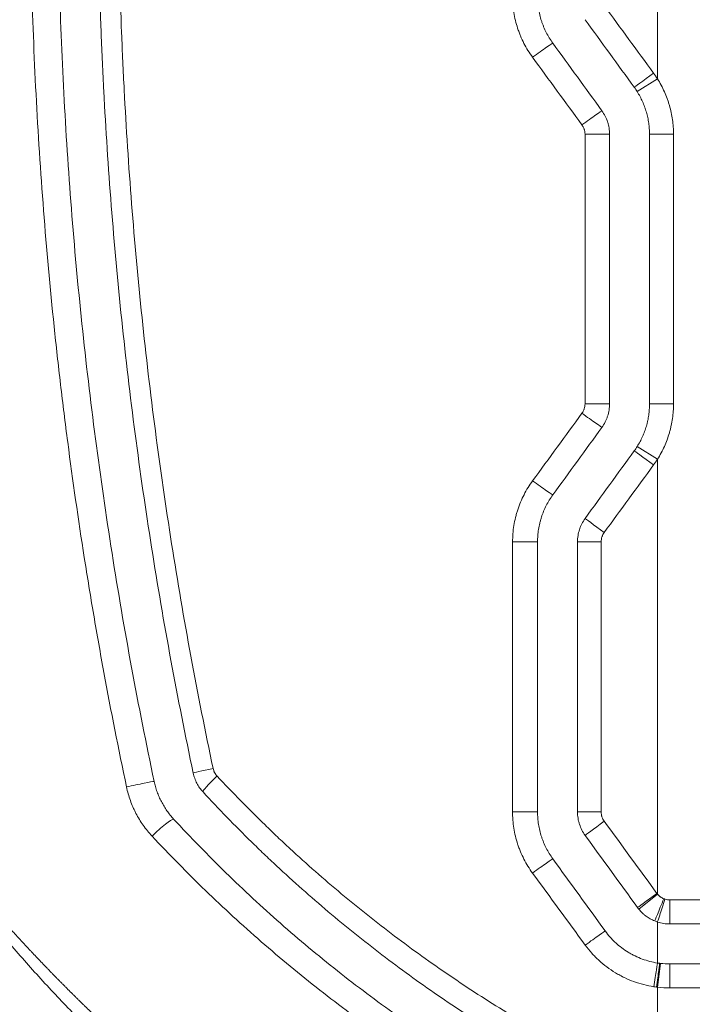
# Model space of a CAD drawing. Header units: millimetres. Extents: x 0 to 594, y 0 to 420.
# Tile 206 of 256: x 316.37 to 320.58, y 292.38 to 298.53. Entities that reach past the tile are written whole.
import ezdxf

# ---------------------------------------------------------------- set-up
doc = ezdxf.new("R2010")
doc.units = ezdxf.units.MM
doc.layers.add('1', color=7, linetype='Continuous', true_color=0xffffff)

msp = doc.modelspace()

# ---------------------------------------------------------------- linework, layer by layer
at = {"layer": '1', "color": 155, "linetype": 'Continuous', "lineweight": 13}
for p, q in [((320.2338, 298.084), (320.3607, 298.1639)), ((320.4609, 297.8175), (320.3107, 297.8175)), ((320.4609, 297.8175), (320.4609, 296.1324)), ((320.4609, 296.1324), (320.3107, 296.1324)), ((320.2338, 295.8659), (320.3607, 295.786)), ((320.3607, 295.786), (320.3607, 295.4494)), ((320.2447, 292.9728), (320.3607, 293.0679)), ((320.4382, 293.0312), (321.2846, 293.0312)), ((320.3786, 292.6348), (320.3607, 292.4858)), ((321.2846, 292.4812), (320.4382, 292.4812))]:
    msp.add_line(p, q, dxfattribs=at)
at = {"layer": '1', "color": 155, "linetype": 'Continuous', "lineweight": 18}
for p, q in [((320.3107, 296.1324), (320.3107, 297.8175)), ((320.4381, 292.8812), (321.2834, 292.8812)), ((321.2834, 292.6312), (320.4381, 292.6312))]:
    msp.add_line(p, q, dxfattribs=at)
at = {"layer": '1', "color": 155, "linetype": 'Continuous', "lineweight": 13}
for centre, major_axis, ratio, start_param, end_param in [((319.585, 298.2985), (-0.1214, -0.0882), 0.022553, 3.168956, 4.741811), ((320.3366, 298.1995), (0.1214, 0.0882), 0.000746, 1.571821, 3.141593), ((319.8917, 297.8763), (-0.1214, -0.0882), 0.013564, 3.157482, 4.730462), ((319.9108, 297.8175), (-0.15, 0), 0.000318, 3.159768, 4.734035), ((319.9108, 296.1324), (-0.15, 0), 0.000104, 3.158609, 4.732766), ((319.8917, 296.0736), (-0.1214, 0.0882), 0.012385, 1.553575, 3.126591), ((320.3366, 295.7503), (0.1214, -0.0882), 0.000646, 3.141593, 4.711499), ((319.585, 295.6514), (-0.1214, 0.0882), 0.020491, 1.542517, 3.115524), ((320.0298, 295.3281), (0.1214, -0.0882), 0.008746, 3.141593, 4.700326), ((319.4608, 295.2693), (-0.15, 0), 0.000144, 1.53005, 3.104291), ((320.0107, 295.2693), (0.15, 0), 0.000012, 1.586554, 3.141593), ((317.6047, 293.8554), (-0.1467, -0.0311), 0.017393, 4.863632, 6.283185), ((317.0693, 293.7415), (0.1467, 0.0311), 0.015755, 0.188177, 1.765165), ((317.6291, 293.8083), (-0.1102, -0.1018), 0.091908, 4.832544, 6.283185), ((319.4609, 293.5818), (-0.15, 0), 0.000925, 1.527473, 3.102064), ((320.0107, 293.5818), (0.15, 0), 0.000106, 3.141593, 4.696087), ((317.2279, 293.4344), (0.1102, 0.1017), 0.109604, 0.149091, 1.724916), ((320.0298, 293.523), (0.1214, 0.0882), 0.008993, 1.583341, 3.141593), ((319.585, 293.1997), (-0.1214, -0.0882), 0.021615, 3.170035, 4.743509), ((320.3572, 293.0724), (0.1214, 0.0882), 0.000097, 1.570929, 3.141593), ((320.4002, 293.0387), (-0.0569, -0.1388), 0.000334, 0, 1.570933), ((320.4072, 293.0361), (-0.0464, -0.1426), 0.000404, 0.000066, 1.570928), ((320.4381, 293.0312), (0, 0.15), 0.000707, 3.141593, 4.712389), ((319.9123, 292.7491), (-0.1214, -0.0882), 0.012677, 3.15699, 4.73035), ((320.3375, 292.489), (0.0232, 0.1482), 0.001105, 0.000087, 1.57097), ((320.3549, 292.4866), (0.0192, 0.1488), 0.000278, 0, 1.570832), ((320.4381, 292.4812), (0, -0.15), 0.000707, 1.570796, 3.141593)]:
    msp.add_ellipse(centre, major_axis=major_axis, ratio=ratio, start_param=start_param, end_param=end_param, dxfattribs=at)
for points, knots in [([(317.0405, 293.7378), (316.9903, 293.9755), (316.9432, 294.2138), (316.8773, 294.5721), (316.8455, 294.7515), (316.8154, 294.9312), (316.7958, 295.0511), (316.7862, 295.1111), (316.739, 295.4111), (316.7044, 295.6515), (316.6572, 296.0129), (316.6348, 296.1937), (316.6141, 296.3748), (316.6007, 296.4955), (316.5942, 296.5559), (316.5628, 296.858), (316.5407, 297.0998), (316.503, 297.5838), (316.4873, 297.826), (316.4622, 298.3107), (316.4528, 298.5532), (316.4403, 299.0385), (316.4372, 299.2813), (316.4373, 299.5243)], [0, 0, 0, 0, 0.125, 0.125, 0.1875, 0.21875, 0.21875, 0.25, 0.25, 0.375, 0.375, 0.4375, 0.46875, 0.46875, 0.5, 0.5, 0.625, 0.625, 0.75, 0.75, 0.875, 0.875, 1, 1, 1, 1]), ([(316.9888, 299.5243), (316.9887, 299.2858), (316.9918, 299.0474), (317.0011, 298.6899), (317.005, 298.5708), (317.012, 298.3921), (317.0145, 298.3325), (317.02, 298.2134), (317.0229, 298.1539), (317.0384, 297.8565), (317.0539, 297.6189), (317.0911, 297.1445), (317.1127, 296.9077), (317.1622, 296.4349), (317.19, 296.1989), (317.2518, 295.7277), (317.2858, 295.4924), (317.3598, 295.0227), (317.3999, 294.7883), (317.4863, 294.3202), (317.5326, 294.0865), (317.5821, 293.8532)], [0, 0, 0, 0, 0.125, 0.125, 0.1875, 0.1875, 0.21875, 0.21875, 0.25, 0.25, 0.375, 0.375, 0.5, 0.5, 0.625, 0.625, 0.75, 0.75, 0.875, 0.875, 1, 1, 1, 1]), ([(320.3607, 299.5243), (320.3607, 299.1285), (320.3607, 298.675), (320.3607, 298.2215), (320.3607, 298.1639)], [0, 0, 0, 0, 0.872891, 1, 1, 1, 1]), ([(319.5794, 298.2986), (319.5693, 298.3125), (319.5597, 298.3266), (319.5419, 298.3556), (319.5252, 298.3853), (319.5108, 298.4161), (319.501, 298.4398), (319.4978, 298.4477), (319.4934, 298.4598), (319.4919, 298.4638), (319.4891, 298.4719), (319.4877, 298.476), (319.4811, 298.4963), (319.4764, 298.5127), (319.4685, 298.5457), (319.4618, 298.5789), (319.4578, 298.6126), (319.4557, 298.638), (319.455, 298.6508), (319.4546, 298.6636), (319.4544, 298.6722), (319.4544, 298.6765), (319.4544, 298.6808)], [0, 0, 0, 0, 0.125, 0.125, 0.25, 0.375, 0.375, 0.4375, 0.4375, 0.46875, 0.46875, 0.5, 0.5, 0.625, 0.625, 0.75, 0.875, 0.875, 0.9375, 0.96875, 0.96875, 1, 1, 1, 1]), ([(320.3607, 298.1639), (320.3689, 298.1509), (320.3843, 298.1245), (320.4045, 298.0835), (320.416, 298.0552), (320.4226, 298.0372), (320.4239, 298.0336), (320.4264, 298.0263), (320.43, 298.0155), (320.4334, 298.0045), (320.4397, 297.9826), (320.4471, 297.9532), (320.455, 297.9085), (320.4582, 297.8784), (320.4603, 297.8481), (320.4609, 297.8328), (320.4609, 297.8175)], [0, 0, 0, 0, 0.125, 0.25, 0.375, 0.375, 0.40625, 0.40625, 0.4375, 0.5, 0.5, 0.625, 0.75, 0.875, 0.875, 1, 1, 1, 1]), ([(319.9075, 297.8175), (319.9075, 297.8228), (319.9071, 297.828), (319.9059, 297.8358), (319.9051, 297.8396), (319.9041, 297.8435), (319.9034, 297.846), (319.903, 297.8473), (319.9009, 297.8535), (319.8989, 297.8583), (319.8953, 297.8653), (319.8941, 297.8675), (319.8913, 297.872), (319.8898, 297.8742), (319.8883, 297.8763)], [0, 0, 0, 0, 0.25, 0.25, 0.375, 0.4375, 0.4375, 0.5, 0.5, 0.75, 0.75, 0.875, 0.875, 1, 1, 1, 1]), ([(319.8885, 296.0737), (319.8916, 296.0779), (319.8944, 296.0824), (319.8979, 296.0893), (319.8996, 296.0929), (319.901, 296.0966), (319.9019, 296.099), (319.9024, 296.1003), (319.9044, 296.1066), (319.9056, 296.1116), (319.9073, 296.1219), (319.9077, 296.1271), (319.9077, 296.1324)], [0, 0, 0, 0, 0.25, 0.25, 0.375, 0.4375, 0.4375, 0.5, 0.5, 0.75, 0.75, 1, 1, 1, 1]), ([(320.4609, 296.1324), (320.4609, 296.1171), (320.4598, 296.0865), (320.455, 296.041), (320.4496, 296.011), (320.4456, 295.9923), (320.4447, 295.9885), (320.443, 295.981), (320.4403, 295.9699), (320.4373, 295.9589), (320.4309, 295.9369), (320.4215, 295.9081), (320.4043, 295.8661), (320.391, 295.8389), (320.3766, 295.8122), (320.3689, 295.799), (320.3607, 295.786)], [0, 0, 0, 0, 0.125, 0.25, 0.375, 0.375, 0.40625, 0.40625, 0.4375, 0.5, 0.5, 0.625, 0.75, 0.875, 0.875, 1, 1, 1, 1]), ([(319.4547, 295.2693), (319.4547, 295.2865), (319.4554, 295.3036), (319.4581, 295.3375), (319.4622, 295.3713), (319.4689, 295.4047), (319.4749, 295.4295), (319.477, 295.4378), (319.4806, 295.4502), (319.4818, 295.4543), (319.4843, 295.4625), (319.4856, 295.4666), (319.4923, 295.4869), (319.4982, 295.5029), (319.5113, 295.5342), (319.5256, 295.5649), (319.5422, 295.5945), (319.5601, 295.6234), (319.5696, 295.6376), (319.5797, 295.6514)], [0, 0, 0, 0, 0.125, 0.125, 0.25, 0.375, 0.375, 0.4375, 0.4375, 0.46875, 0.46875, 0.5, 0.5, 0.625, 0.625, 0.75, 0.875, 0.875, 1, 1, 1, 1]), ([(320.0276, 295.3281), (320.0245, 295.3239), (320.0217, 295.3194), (320.0182, 295.3124), (320.0165, 295.3089), (320.0151, 295.3052), (320.0141, 295.3027), (320.0137, 295.3015), (320.0117, 295.2952), (320.0104, 295.2901), (320.0088, 295.2798), (320.0084, 295.2746), (320.0084, 295.2693)], [0, 0, 0, 0, 0.25, 0.25, 0.375, 0.4375, 0.4375, 0.5, 0.5, 0.75, 0.75, 1, 1, 1, 1]), ([(317.5821, 293.8532), (317.583, 293.8488), (317.5842, 293.8445), (317.5865, 293.8381), (317.5873, 293.836), (317.5892, 293.8319), (317.5901, 293.8299), (317.5932, 293.8239), (317.5979, 293.8163), (317.6035, 293.8094), (317.6066, 293.8061)], [0, 0, 0, 0, 0.25, 0.25, 0.375, 0.375, 0.5, 0.5, 0.75, 1, 1, 1, 1]), ([(317.6066, 293.8061), (317.7041, 293.7015), (317.8042, 293.5995), (317.9325, 293.475), (317.9583, 293.4502), (317.9972, 293.4134), (318.0103, 293.4011), (318.0364, 293.3767), (318.0495, 293.3645), (318.1151, 293.3039), (318.1681, 293.2562), (318.3286, 293.1153), (318.4376, 293.0242), (318.6596, 292.8479), (318.7725, 292.7626), (319.0023, 292.5977), (319.1192, 292.5181), (319.3568, 292.3646), (319.4776, 292.2906), (319.7231, 292.1485), (319.8478, 292.0802), (320.0379, 291.9822), (320.1337, 291.9343), (320.2468, 291.8803), (320.3036, 291.8537), (320.3322, 291.8406), (320.3464, 291.8341), (320.3536, 291.8308), (320.3572, 291.8292), (320.359, 291.8284), (320.3598, 291.8279), (320.3602, 291.8278), (320.3605, 291.8277), (320.3606, 291.8276), (320.3607, 291.8275)], [0, 0, 0, 0, 0.125, 0.125, 0.15625, 0.15625, 0.171875, 0.171875, 0.1875, 0.1875, 0.25, 0.25, 0.375, 0.375, 0.5, 0.5, 0.625, 0.625, 0.75, 0.75, 0.875, 0.875, 0.9375, 0.96875, 0.984375, 0.992187, 0.996094, 0.998047, 0.999023, 0.999512, 0.999756, 0.999878, 0.999878, 1, 1, 1, 1]), ([(317.2, 293.4307), (317.19, 293.4414), (317.1709, 293.4634), (317.1446, 293.4981), (317.1207, 293.5344), (317.1064, 293.5597), (317.0963, 293.5791), (317.0914, 293.589), (317.0867, 293.5989), (317.0837, 293.6056), (317.0822, 293.609), (317.0748, 293.6258), (317.064, 293.653), (317.0506, 293.6948), (317.0435, 293.7233), (317.0405, 293.7378)], [0, 0, 0, 0, 0.125, 0.25, 0.375, 0.5, 0.5, 0.5625, 0.59375, 0.59375, 0.625, 0.625, 0.75, 0.875, 1, 1, 1, 1]), ([(319.5793, 293.1996), (319.5692, 293.2135), (319.5596, 293.2276), (319.5417, 293.2566), (319.525, 293.2862), (319.5107, 293.3171), (319.5009, 293.3407), (319.4977, 293.3487), (319.4932, 293.3607), (319.4918, 293.3648), (319.489, 293.3729), (319.4876, 293.3769), (319.481, 293.3973), (319.4763, 293.4136), (319.4684, 293.4466), (319.4617, 293.4798), (319.4577, 293.5135), (319.4557, 293.5389), (319.4549, 293.5517), (319.4546, 293.5645), (319.4544, 293.5731), (319.4544, 293.5774), (319.4544, 293.5817)], [0, 0, 0, 0, 0.125, 0.125, 0.25, 0.375, 0.375, 0.4375, 0.4375, 0.46875, 0.46875, 0.5, 0.5, 0.625, 0.625, 0.75, 0.875, 0.875, 0.9375, 0.96875, 0.96875, 1, 1, 1, 1]), ([(320.0083, 293.5818), (320.0083, 293.5765), (320.0087, 293.5713), (320.01, 293.5635), (320.0107, 293.5597), (320.0117, 293.5559), (320.0124, 293.5533), (320.0128, 293.5521), (320.0149, 293.5458), (320.0189, 293.5362), (320.0244, 293.5273), (320.0275, 293.523)], [0, 0, 0, 0, 0.25, 0.25, 0.375, 0.4375, 0.4375, 0.5, 0.5, 0.75, 1, 1, 1, 1]), ([(320.3005, 291.2519), (320.227, 291.2836), (320.1539, 291.3162), (320.0449, 291.3665), (320.0086, 291.3835), (319.9364, 291.418), (319.9004, 291.4355), (319.7212, 291.5238), (319.5798, 291.5981), (319.3012, 291.7538), (319.1639, 291.8352), (319.0117, 291.9308), (318.9949, 291.9415), (318.9612, 291.963), (318.9444, 291.9738), (318.8941, 292.0063), (318.8608, 292.0282), (318.7612, 292.0944), (318.6956, 292.1393), (318.5006, 292.2764), (318.3734, 292.3709), (318.1242, 292.566), (318.0024, 292.6667), (317.7639, 292.8742), (317.6474, 292.9811), (317.4197, 293.2012), (317.3085, 293.3143), (317.2, 293.4307)], [0, 0, 0, 0, 0.0625, 0.0625, 0.09375, 0.09375, 0.125, 0.125, 0.25, 0.25, 0.375, 0.375, 0.390625, 0.390625, 0.40625, 0.40625, 0.4375, 0.4375, 0.5, 0.5, 0.625, 0.625, 0.75, 0.75, 0.875, 0.875, 1, 1, 1, 1]), ([(320.4003, 293.0387), (320.3964, 293.0402), (320.389, 293.0438), (320.3821, 293.0483), (320.3779, 293.0514), (320.3771, 293.052), (320.3755, 293.0533), (320.3747, 293.0539), (320.3723, 293.0559), (320.3707, 293.0573), (320.3662, 293.0616), (320.3634, 293.0646), (320.3607, 293.0679)], [0, 0, 0, 0, 0.25, 0.5, 0.5, 0.5625, 0.5625, 0.625, 0.625, 0.75, 0.75, 1, 1, 1, 1]), ([(316.2944, 292.8724), (316.2992, 292.8672), (316.3087, 292.8566), (316.3229, 292.8408), (316.3372, 292.8251), (316.3516, 292.8094), (316.3659, 292.7937), (316.3803, 292.7781), (316.3946, 292.7626), (316.4091, 292.747), (316.4235, 292.7315), (316.4379, 292.7161), (316.4524, 292.7007), (316.4669, 292.6853), (316.4814, 292.67), (316.496, 292.6547), (316.5105, 292.6394), (316.5251, 292.6242), (316.5397, 292.609), (316.5544, 292.5939), (316.569, 292.5788), (316.5837, 292.5637), (316.5984, 292.5487), (316.6131, 292.5337), (316.6279, 292.5188), (316.6427, 292.5039), (316.6575, 292.489), (316.6723, 292.4742), (316.6871, 292.4594), (316.702, 292.4446), (316.7169, 292.4299), (316.7318, 292.4152), (316.7467, 292.4006), (316.7617, 292.386), (316.7767, 292.3714), (316.7917, 292.3569), (316.8067, 292.3424), (316.8218, 292.328), (316.8369, 292.3135), (316.852, 292.2992), (316.8671, 292.2848), (316.8823, 292.2705), (316.8974, 292.2563), (316.9126, 292.242), (316.9279, 292.2278), (316.9431, 292.2137), (316.9584, 292.1995), (316.9737, 292.1854), (316.989, 292.1714), (317.0044, 292.1574), (317.0198, 292.1434), (317.0352, 292.1294), (317.0506, 292.1155), (317.0661, 292.1016), (317.0816, 292.0878), (317.0971, 292.074), (317.1126, 292.0602), (317.1282, 292.0465), (317.1438, 292.0328), (317.1594, 292.0191), (317.175, 292.0054), (317.1907, 291.9918), (317.2064, 291.9783), (317.2221, 291.9647), (317.2379, 291.9512), (317.2536, 291.9377), (317.2695, 291.9243), (317.2853, 291.9109), (317.3012, 291.8975), (317.317, 291.8842), (317.333, 291.8709), (317.3489, 291.8576), (317.3649, 291.8443), (317.3809, 291.8311), (317.3969, 291.8179), (317.413, 291.8048), (317.4291, 291.7917), (317.4452, 291.7786), (317.4613, 291.7655), (317.4775, 291.7525), (317.4937, 291.7395), (317.5099, 291.7265), (317.5262, 291.7136), (317.5425, 291.7007), (317.5588, 291.6878), (317.5752, 291.6749), (317.5915, 291.6621), (317.608, 291.6493), (317.6244, 291.6366), (317.6409, 291.6238), (317.6574, 291.6111), (317.6739, 291.5985), (317.6905, 291.5858), (317.7071, 291.5732), (317.7237, 291.5606), (317.7404, 291.548), (317.7571, 291.5355), (317.7738, 291.523), (317.7906, 291.5105), (317.8074, 291.4981), (317.8242, 291.4856), (317.841, 291.4733), (317.8579, 291.4609), (317.8749, 291.4485), (317.8918, 291.4362), (317.9088, 291.4239), (317.9258, 291.4117), (317.9429, 291.3994), (318.0057, 291.3545), (318.1146, 291.2783), (318.2708, 291.1731), (318.428, 291.0714), (318.5862, 290.9728), (318.7458, 290.8774), (318.8563, 290.814), (318.9165, 290.7801), (318.9259, 290.7748), (318.9354, 290.7695), (318.9448, 290.7643), (318.9542, 290.759), (318.9636, 290.7538), (318.9731, 290.7485), (318.9825, 290.7433), (318.9919, 290.7381), (319.0014, 290.7329), (319.0108, 290.7277), (319.0202, 290.7226), (319.0296, 290.7174), (319.0391, 290.7123), (319.0485, 290.7071), (319.0579, 290.702), (319.0673, 290.6969), (319.0768, 290.6918), (319.0862, 290.6868), (319.0956, 290.6817), (319.105, 290.6766), (319.1145, 290.6716), (319.1239, 290.6666), (319.1333, 290.6615), (319.1427, 290.6565), (319.1522, 290.6515), (319.1616, 290.6466), (319.171, 290.6416), (319.1804, 290.6366), (319.1899, 290.6317), (319.1993, 290.6268), (319.2087, 290.6218), (319.2181, 290.6169), (319.2276, 290.612), (319.237, 290.6071), (319.2464, 290.6023), (319.2558, 290.5974), (319.2653, 290.5926), (319.2747, 290.5877), (319.2841, 290.5829), (319.2935, 290.5781), (319.303, 290.5733), (319.3124, 290.5685), (319.3218, 290.5637), (319.3313, 290.5589), (319.3407, 290.5542), (319.3501, 290.5494), (319.3596, 290.5447), (319.369, 290.54), (319.3784, 290.5352), (319.3878, 290.5305), (319.3973, 290.5259), (319.4067, 290.5212), (319.4161, 290.5165), (319.4256, 290.5119), (319.435, 290.5072), (319.4445, 290.5026), (319.4539, 290.498), (319.4633, 290.4934), (319.4728, 290.4888), (319.4822, 290.4842), (319.4917, 290.4796), (319.5011, 290.475), (319.5105, 290.4705), (319.52, 290.4659), (319.5294, 290.4614), (319.5389, 290.4569), (319.5483, 290.4524), (319.5578, 290.4479), (319.5672, 290.4434), (319.5767, 290.4389), (319.5861, 290.4344), (319.5956, 290.43), (319.605, 290.4255), (319.6145, 290.4211), (319.6239, 290.4167), (319.6334, 290.4122), (319.6428, 290.4078), (319.6523, 290.4035), (319.6618, 290.3991), (319.6712, 290.3947), (319.6807, 290.3903), (319.6902, 290.386), (319.6996, 290.3816), (319.7091, 290.3773), (319.7186, 290.373), (319.728, 290.3687), (319.7375, 290.3644), (319.747, 290.3601), (319.7565, 290.3558), (319.7659, 290.3516), (319.7754, 290.3473), (319.7849, 290.3431), (319.7944, 290.3388), (319.8039, 290.3346), (319.8133, 290.3304), (319.8228, 290.3262), (319.8323, 290.322), (319.8418, 290.3178), (319.8513, 290.3136), (319.8608, 290.3094), (319.8703, 290.3053), (319.8798, 290.3011), (319.8893, 290.297), (319.8988, 290.2929), (319.9083, 290.2888), (319.9146, 290.286), (319.9178, 290.2847)], [0, 0, 0, 0, 0.004765, 0.009527, 0.014285, 0.01904, 0.023792, 0.02854, 0.033286, 0.038028, 0.042767, 0.047503, 0.052236, 0.056966, 0.061693, 0.066418, 0.071139, 0.075858, 0.080574, 0.085287, 0.089997, 0.094705, 0.099411, 0.104113, 0.108814, 0.113511, 0.118207, 0.1229, 0.12759, 0.132279, 0.136965, 0.141649, 0.146331, 0.151011, 0.155688, 0.160364, 0.165038, 0.16971, 0.17438, 0.179048, 0.183715, 0.18838, 0.193043, 0.197704, 0.202365, 0.207023, 0.21168, 0.216336, 0.220991, 0.225644, 0.230296, 0.234947, 0.239597, 0.244245, 0.248893, 0.25354, 0.258186, 0.262831, 0.267475, 0.272119, 0.276762, 0.281404, 0.286046, 0.290687, 0.295328, 0.299969, 0.304609, 0.309249, 0.313889, 0.318528, 0.323168, 0.327808, 0.332447, 0.337087, 0.341727, 0.346367, 0.351008, 0.355649, 0.36029, 0.364932, 0.369575, 0.374218, 0.378862, 0.383506, 0.388152, 0.392798, 0.397445, 0.402093, 0.406743, 0.411393, 0.416045, 0.420698, 0.425353, 0.430009, 0.434666, 0.439325, 0.443986, 0.448648, 0.453312, 0.457978, 0.462646, 0.467316, 0.471988, 0.476662, 0.481338, 0.486017, 0.490698, 0.495381, 0.500067, 0.542335, 0.58427, 0.62593, 0.667377, 0.708671, 0.749875, 0.752278, 0.754679, 0.757079, 0.759477, 0.761873, 0.764268, 0.766661, 0.769053, 0.771443, 0.773832, 0.776219, 0.778605, 0.780989, 0.783371, 0.785753, 0.788132, 0.790511, 0.792888, 0.795263, 0.797637, 0.80001, 0.802381, 0.804751, 0.807119, 0.809486, 0.811852, 0.814217, 0.81658, 0.818941, 0.821302, 0.823661, 0.826019, 0.828376, 0.830731, 0.833085, 0.835438, 0.83779, 0.84014, 0.84249, 0.844838, 0.847184, 0.84953, 0.851875, 0.854218, 0.85656, 0.858902, 0.861242, 0.86358, 0.865918, 0.868255, 0.870591, 0.872925, 0.875259, 0.877591, 0.879923, 0.882253, 0.884583, 0.886911, 0.889239, 0.891565, 0.893891, 0.896215, 0.898539, 0.900861, 0.903183, 0.905504, 0.907824, 0.910143, 0.912461, 0.914778, 0.917095, 0.919411, 0.921725, 0.924039, 0.926352, 0.928665, 0.930976, 0.933287, 0.935597, 0.937906, 0.940214, 0.942522, 0.944829, 0.947135, 0.94944, 0.951745, 0.954049, 0.956353, 0.958655, 0.960957, 0.963259, 0.965559, 0.96786, 0.970159, 0.972458, 0.974756, 0.977054, 0.979351, 0.981647, 0.983943, 0.986239, 0.988534, 0.990828, 0.993122, 0.995415, 0.997708, 1, 1, 1, 1]), ([(319.8607, 290.1518), (319.7052, 290.2185), (319.5489, 290.2903), (319.314, 290.4062), (319.2357, 290.4462), (319.079, 290.5289), (319.0006, 290.5716), (318.7658, 290.7039), (318.6095, 290.7977), (318.2985, 290.9967), (318.1438, 291.102), (317.9137, 291.2685), (317.761, 291.3824), (317.5344, 291.5621), (317.3106, 291.7506), (317.1636, 291.8822), (317.0178, 292.0167), (316.9455, 292.0855), (316.8024, 292.226), (316.6605, 292.3694), (316.4524, 292.5936), (316.3169, 292.7491), (316.2501, 292.8283)], [0, 0, 0, 0, 0.125, 0.125, 0.1875, 0.1875, 0.25, 0.25, 0.375, 0.375, 0.5, 0.5, 0.5625, 0.625, 0.6875, 0.75, 0.75, 0.8125, 0.8125, 0.875, 0.9375, 1, 1, 1, 1]), ([(320.3374, 292.489), (320.316, 292.4924), (320.295, 292.4967), (320.2536, 292.5073), (320.2333, 292.5136), (320.1933, 292.5282), (320.1736, 292.5365), (320.1494, 292.5481), (320.1421, 292.5517), (320.1349, 292.5554), (320.1302, 292.5579), (320.1278, 292.5591), (320.1159, 292.5656), (320.1066, 292.5709), (320.0791, 292.5876), (320.0437, 292.6115), (320.0109, 292.6386), (319.9872, 292.6603), (319.9756, 292.6714), (319.9644, 292.683), (319.957, 292.6908), (319.9534, 292.6948), (319.9353, 292.7149), (319.9218, 292.7317), (319.909, 292.7491)], [0, 0, 0, 0, 0.125, 0.125, 0.25, 0.25, 0.375, 0.375, 0.40625, 0.421875, 0.421875, 0.4375, 0.4375, 0.5, 0.5, 0.625, 0.75, 0.75, 0.8125, 0.84375, 0.84375, 0.875, 0.875, 1, 1, 1, 1]), ([(315.1918, 292.5446), (315.2846, 292.444), (315.4716, 292.2467), (315.7557, 291.9626), (315.9472, 291.7811), (316.1396, 291.6036), (316.2362, 291.5168), (316.4302, 291.3473), (316.6249, 291.1819), (316.9189, 290.9458), (317.1157, 290.7966), (317.3129, 290.6515), (317.4116, 290.581), (317.6093, 290.444), (317.8072, 290.311), (318.1041, 290.1237), (318.4005, 289.9484), (318.5976, 289.8394), (318.7451, 289.7605), (318.7942, 289.7347), (318.8923, 289.684), (318.9413, 289.6592), (319.0881, 289.5861), (319.2832, 289.4924), (319.5736, 289.3629), (319.7654, 289.2836), (319.8607, 289.2458)], [0, 0, 0, 0, 0.0625, 0.125, 0.1875, 0.1875, 0.25, 0.25, 0.3125, 0.375, 0.4375, 0.4375, 0.5, 0.5, 0.5625, 0.625, 0.6875, 0.75, 0.75, 0.78125, 0.78125, 0.8125, 0.8125, 0.875, 0.9375, 1, 1, 1, 1]), ([(319.8583, 289.2121), (319.6259, 289.3053), (319.3975, 289.4056), (319.0617, 289.5659), (318.9509, 289.621), (318.7315, 289.7344), (318.623, 289.7927), (318.3011, 289.972), (318.0911, 290.0976), (317.7834, 290.2939), (317.682, 290.3606), (317.4816, 290.4967), (317.3826, 290.566), (317.0893, 290.7773), (316.8986, 290.9228), (316.5267, 291.2219), (316.3455, 291.3754), (316.0808, 291.6108), (315.9937, 291.69), (315.8218, 291.8502), (315.737, 291.931), (315.4862, 292.1756), (315.3235, 292.3415), (315.1654, 292.5098)], [0, 0, 0, 0, 0.125, 0.125, 0.1875, 0.1875, 0.25, 0.25, 0.375, 0.375, 0.4375, 0.4375, 0.5, 0.5, 0.625, 0.625, 0.75, 0.75, 0.8125, 0.8125, 0.875, 0.875, 1, 1, 1, 1]), ([(320.3607, 292.4858), (320.3607, 292.457), (320.3607, 292.2376), (320.3607, 292.0181), (320.3607, 291.8275)], [0, 0, 0, 0, 0.131412, 1, 1, 1, 1])]:
    msp.add_open_spline(points, degree=3, knots=knots, dxfattribs=at)
at = {"layer": '1', "color": 155, "linetype": 'Continuous', "lineweight": 18}
for points, knots in [([(316.6107, 299.5243), (316.6107, 299.282), (316.6139, 299.04), (316.6266, 298.5568), (316.636, 298.3155), (316.6612, 297.8335), (316.677, 297.5929), (316.7147, 297.1122), (316.7367, 296.8722), (316.7869, 296.3929), (316.8434, 295.9143), (316.9124, 295.4369), (316.9876, 294.9602), (317.0691, 294.4842), (317.1632, 294.0095), (317.2134, 293.7725)], [0, 0, 0, 0, 0.125, 0.125, 0.25, 0.25, 0.375, 0.375, 0.5, 0.5, 0.625, 0.75, 0.75, 0.875, 1, 1, 1, 1]), ([(317.458, 293.8243), (317.4083, 294.0588), (317.3617, 294.2936), (317.2748, 294.7641), (317.1941, 295.2354), (317.1257, 295.7083), (317.0636, 296.1819), (317.0356, 296.4191), (316.9857, 296.8944), (316.9639, 297.1324), (316.9265, 297.6091), (316.9069, 297.9076), (316.8923, 298.2067), (316.8868, 298.3264), (316.8842, 298.3863), (316.8772, 298.5659), (316.8733, 298.6857), (316.8639, 299.045), (316.8607, 299.2846), (316.8607, 299.5243)], [0, 0, 0, 0, 0.125, 0.125, 0.25, 0.375, 0.375, 0.5, 0.5, 0.625, 0.625, 0.75, 0.78125, 0.78125, 0.8125, 0.8125, 0.875, 0.875, 1, 1, 1, 1]), ([(319.7062, 298.3867), (319.6985, 298.3973), (319.6912, 298.4083), (319.6775, 298.4306), (319.6648, 298.4534), (319.6538, 298.4771), (319.6463, 298.4953), (319.6439, 298.5014), (319.6405, 298.5107), (319.6394, 298.5138), (319.6372, 298.52), (319.6361, 298.5232), (319.6311, 298.5388), (319.6275, 298.5514), (319.6215, 298.5768), (319.6164, 298.6023), (319.6133, 298.6282), (319.6113, 298.6542), (319.6107, 298.6673), (319.6107, 298.6805)], [0, 0, 0, 0, 0.125, 0.125, 0.25, 0.375, 0.375, 0.4375, 0.4375, 0.46875, 0.46875, 0.5, 0.5, 0.625, 0.625, 0.75, 0.875, 0.875, 1, 1, 1, 1]), ([(320.3107, 297.8175), (320.3107, 297.8293), (320.3103, 297.841), (320.3087, 297.8643), (320.3062, 297.8875), (320.3001, 297.9219), (320.2945, 297.9445), (320.2896, 297.9614), (320.2871, 297.9698), (320.2842, 297.9781), (320.2823, 297.9837), (320.2813, 297.9865), (320.2763, 298.0003), (320.2674, 298.0221), (320.2519, 298.0536), (320.2401, 298.074), (320.2338, 298.084)], [0, 0, 0, 0, 0.125, 0.125, 0.25, 0.375, 0.5, 0.5, 0.5625, 0.59375, 0.59375, 0.625, 0.625, 0.75, 0.875, 1, 1, 1, 1]), ([(320.0607, 297.8175), (320.0607, 297.8307), (320.0597, 297.8437), (320.0566, 297.8631), (320.0554, 297.8695), (320.0531, 297.8791), (320.0522, 297.8822), (320.0504, 297.8886), (320.0495, 297.8917), (320.0444, 297.9074), (320.0394, 297.9194), (320.0276, 297.9426), (320.0208, 297.9538), (320.013, 297.9644)], [0, 0, 0, 0, 0.25, 0.25, 0.375, 0.375, 0.4375, 0.4375, 0.5, 0.5, 0.75, 0.75, 1, 1, 1, 1]), ([(320.013, 295.9855), (320.0208, 295.9961), (320.0276, 296.0073), (320.0365, 296.0248), (320.0392, 296.0307), (320.043, 296.0398), (320.0442, 296.0428), (320.0465, 296.049), (320.0475, 296.0522), (320.0526, 296.0678), (320.0556, 296.0805), (320.0597, 296.1062), (320.0607, 296.1192), (320.0607, 296.1324)], [0, 0, 0, 0, 0.25, 0.25, 0.375, 0.375, 0.4375, 0.4375, 0.5, 0.5, 0.75, 0.75, 1, 1, 1, 1]), ([(320.2338, 295.8659), (320.2401, 295.8759), (320.2519, 295.8962), (320.2673, 295.9276), (320.2805, 295.9599), (320.2877, 295.9821), (320.2926, 295.9989), (320.2949, 296.0074), (320.297, 296.016), (320.2983, 296.0217), (320.299, 296.0246), (320.3021, 296.039), (320.3062, 296.0621), (320.3099, 296.0971), (320.3107, 296.1206), (320.3107, 296.1324)], [0, 0, 0, 0, 0.125, 0.25, 0.375, 0.5, 0.5, 0.5625, 0.59375, 0.59375, 0.625, 0.625, 0.75, 0.875, 1, 1, 1, 1]), ([(319.6107, 295.2693), (319.6107, 295.2825), (319.6113, 295.2957), (319.6133, 295.3218), (319.6164, 295.3477), (319.6215, 295.3734), (319.6261, 295.3925), (319.6278, 295.3989), (319.6304, 295.4084), (319.6314, 295.4115), (319.6333, 295.4178), (319.6343, 295.421), (319.6394, 295.4366), (319.6439, 295.4489), (319.6539, 295.473), (319.6648, 295.4966), (319.6775, 295.5194), (319.6912, 295.5416), (319.6985, 295.5526), (319.7062, 295.5632)], [0, 0, 0, 0, 0.125, 0.125, 0.25, 0.375, 0.375, 0.4375, 0.4375, 0.46875, 0.46875, 0.5, 0.5, 0.625, 0.625, 0.75, 0.875, 0.875, 1, 1, 1, 1]), ([(319.8607, 295.2693), (319.8607, 295.2825), (319.8618, 295.2956), (319.8658, 295.3213), (319.8689, 295.334), (319.8739, 295.3496), (319.875, 295.3527), (319.8773, 295.3589), (319.8785, 295.362), (319.8823, 295.371), (319.885, 295.377), (319.8939, 295.3944), (319.9007, 295.4056), (319.9085, 295.4163)], [0, 0, 0, 0, 0.25, 0.25, 0.5, 0.5, 0.5625, 0.5625, 0.625, 0.625, 0.75, 0.75, 1, 1, 1, 1]), ([(317.5189, 293.7065), (317.5113, 293.7147), (317.5043, 293.7234), (317.4915, 293.7416), (317.4857, 293.7511), (317.478, 293.766), (317.4756, 293.7711), (317.4711, 293.7814), (317.469, 293.7866), (317.4634, 293.8025), (317.4603, 293.8133), (317.458, 293.8243)], [0, 0, 0, 0, 0.25, 0.25, 0.5, 0.5, 0.625, 0.625, 0.75, 0.75, 1, 1, 1, 1]), ([(317.2134, 293.7725), (317.2157, 293.7614), (317.2211, 293.7396), (317.2314, 293.7075), (317.2397, 293.6866), (317.2465, 293.6711), (317.2488, 293.6659), (317.2536, 293.6558), (317.2561, 293.6508), (317.2639, 293.6359), (317.2748, 293.6165), (317.293, 293.5886), (317.3131, 293.562), (317.3277, 293.545), (317.3353, 293.5368)], [0, 0, 0, 0, 0.125, 0.25, 0.375, 0.375, 0.4375, 0.4375, 0.5, 0.5, 0.625, 0.75, 0.875, 1, 1, 1, 1]), ([(320.2982, 291.6912), (320.166, 291.7518), (320.0359, 291.8155), (319.7797, 291.9487), (319.6537, 292.0182), (319.4058, 292.1631), (319.2839, 292.2385), (319.044, 292.395), (318.9261, 292.4761), (318.6942, 292.6442), (318.5803, 292.7311), (318.3565, 292.9107), (318.2466, 293.0035), (318.0848, 293.147), (318.018, 293.2077), (317.952, 293.2696), (317.9257, 293.2945), (317.9126, 293.3069), (317.8733, 293.3445), (317.8473, 293.3696), (317.718, 293.4963), (317.6172, 293.6001), (317.5189, 293.7065)], [0, 0, 0, 0, 0.125, 0.125, 0.25, 0.25, 0.375, 0.375, 0.5, 0.5, 0.625, 0.625, 0.75, 0.75, 0.8125, 0.828125, 0.828125, 0.84375, 0.84375, 0.875, 0.875, 1, 1, 1, 1]), ([(319.7062, 293.2879), (319.6985, 293.2986), (319.6912, 293.3095), (319.6775, 293.3318), (319.6648, 293.3546), (319.6538, 293.3784), (319.6463, 293.3966), (319.6439, 293.4027), (319.6405, 293.412), (319.6394, 293.4151), (319.6372, 293.4213), (319.6361, 293.4244), (319.6311, 293.4401), (319.6275, 293.4527), (319.6215, 293.478), (319.6164, 293.5036), (319.6133, 293.5294), (319.6113, 293.5555), (319.6107, 293.5686), (319.6107, 293.5818)], [0, 0, 0, 0, 0.125, 0.125, 0.25, 0.375, 0.375, 0.4375, 0.4375, 0.46875, 0.46875, 0.5, 0.5, 0.625, 0.625, 0.75, 0.875, 0.875, 1, 1, 1, 1]), ([(319.9085, 293.4349), (319.9007, 293.4455), (319.8939, 293.4567), (319.8821, 293.4799), (319.8771, 293.4919), (319.872, 293.5075), (319.871, 293.5107), (319.8693, 293.517), (319.8684, 293.5202), (319.8661, 293.5298), (319.8648, 293.5362), (319.8618, 293.5556), (319.8607, 293.5686), (319.8607, 293.5818)], [0, 0, 0, 0, 0.25, 0.25, 0.5, 0.5, 0.5625, 0.5625, 0.625, 0.625, 0.75, 0.75, 1, 1, 1, 1]), ([(320.3607, 291.3895), (320.2161, 291.4523), (320.0554, 291.5272), (319.897, 291.6067), (319.8619, 291.6245), (319.8443, 291.6335), (319.7918, 291.6605), (319.757, 291.6787), (319.6529, 291.734), (319.5842, 291.7717), (319.38, 291.8871), (319.2465, 291.9673), (318.9844, 292.134), (318.8559, 292.2204), (318.6038, 292.3997), (318.4802, 292.4925), (318.238, 292.6842), (318.1193, 292.7833), (317.8868, 292.9876), (317.7731, 293.0929), (317.5504, 293.31), (317.4416, 293.4218), (317.3353, 293.5368)], [0, 0, 0, 0, 0.125, 0.140625, 0.140625, 0.15625, 0.15625, 0.1875, 0.1875, 0.25, 0.25, 0.375, 0.375, 0.5, 0.5, 0.625, 0.625, 0.75, 0.75, 0.875, 0.875, 1, 1, 1, 1]), ([(320.3433, 292.8999), (320.3338, 292.9038), (320.3153, 292.9127), (320.298, 292.9239), (320.2876, 292.9316), (320.2855, 292.9332), (320.2814, 292.9364), (320.2794, 292.938), (320.2734, 292.943), (320.2696, 292.9465), (320.2583, 292.9572), (320.2513, 292.9648), (320.2447, 292.9728)], [0, 0, 0, 0, 0.25, 0.5, 0.5, 0.5625, 0.5625, 0.625, 0.625, 0.75, 0.75, 1, 1, 1, 1]), ([(320.0336, 292.8373), (320.0433, 292.8239), (320.0537, 292.8111), (320.0674, 292.7956), (320.0702, 292.7926), (320.0758, 292.7866), (320.0787, 292.7836), (320.0873, 292.7748), (320.0932, 292.7691), (320.1113, 292.7525), (320.1363, 292.7316), (320.1633, 292.7132), (320.1843, 292.7003), (320.1914, 292.6962), (320.2005, 292.6913), (320.2023, 292.6903), (320.206, 292.6884), (320.2114, 292.6855), (320.217, 292.6828), (320.2355, 292.6738), (320.2505, 292.6674), (320.2811, 292.6562), (320.2967, 292.6513), (320.3283, 292.6431), (320.3444, 292.6398), (320.3607, 292.6372)], [0, 0, 0, 0, 0.125, 0.125, 0.15625, 0.15625, 0.1875, 0.1875, 0.25, 0.25, 0.375, 0.5, 0.5, 0.5625, 0.5625, 0.578125, 0.578125, 0.59375, 0.625, 0.625, 0.75, 0.75, 0.875, 0.875, 1, 1, 1, 1])]:
    msp.add_open_spline(points, degree=3, knots=knots, dxfattribs=at)
at = {"layer": '1', "color": 155, "linetype": 'Continuous', "lineweight": 13}
for points in [[(320.0273, 298.6218), (320.1303, 298.4811), (320.2334, 298.3403), (320.3364, 298.1995)], [(319.8883, 297.8763), (319.7853, 298.0171), (319.6824, 298.1578), (319.5794, 298.2986)], [(320.3607, 298.1639), (320.3531, 298.176), (320.3449, 298.1879), (320.3364, 298.1995)], [(319.9077, 296.1324), (319.9077, 296.6941), (319.9076, 297.2558), (319.9075, 297.8175)], [(319.5797, 295.6514), (319.6826, 295.7922), (319.7856, 295.9329), (319.8885, 296.0737)], [(320.3364, 295.7503), (320.2335, 295.6096), (320.1305, 295.4689), (320.0276, 295.3281)], [(320.3607, 295.786), (320.3531, 295.7739), (320.345, 295.762), (320.3364, 295.7503)], [(320.3607, 295.4494), (320.3607, 294.7492), (320.3607, 294.049), (320.3607, 293.3488)], [(319.4544, 293.5817), (319.4546, 294.1442), (319.4547, 294.7068), (319.4547, 295.2693)], [(320.0084, 295.2693), (320.0084, 294.7068), (320.0084, 294.1443), (320.0083, 293.5818)], [(320.0275, 293.523), (320.1374, 293.3728), (320.2473, 293.2226), (320.3572, 293.0724)], [(320.3607, 293.3488), (320.3607, 293.2552), (320.3607, 293.1615), (320.3607, 293.0679)], [(319.909, 292.7491), (319.7991, 292.8993), (319.6892, 293.0494), (319.5793, 293.1996)], [(320.3572, 293.0724), (320.3583, 293.0709), (320.3595, 293.0693), (320.3607, 293.0679)], [(320.4003, 293.0387), (320.4026, 293.0377), (320.4049, 293.0369), (320.4072, 293.0361)], [(320.4072, 293.0361), (320.4123, 293.0345), (320.4225, 293.032), (320.4329, 293.0312), (320.4382, 293.0312)], [(320.3607, 292.8935), (320.3607, 292.8081), (320.3607, 292.7226), (320.3607, 292.6372)], [(320.3549, 292.4866), (320.349, 292.4873), (320.3432, 292.4881), (320.3374, 292.489)], [(320.3607, 292.4858), (320.3588, 292.4861), (320.3568, 292.4863), (320.3549, 292.4866)], [(320.4382, 292.4812), (320.4123, 292.4812), (320.3865, 292.4827), (320.3607, 292.4858)]]:
    msp.add_open_spline(points, degree=3, dxfattribs=at)
at = {"layer": '1', "color": 155, "linetype": 'Continuous', "lineweight": 18}
for points in [[(320.2152, 298.1114), (320.113, 298.2521), (320.0107, 298.3929), (319.9085, 298.5336)], [(320.013, 297.9644), (319.9107, 298.1052), (319.8085, 298.2459), (319.7062, 298.3867)], [(320.2338, 298.084), (320.228, 298.0933), (320.2218, 298.1024), (320.2152, 298.1114)], [(320.0607, 296.1324), (320.0607, 296.6941), (320.0607, 297.2558), (320.0607, 297.8175)], [(319.7062, 295.5632), (319.8085, 295.704), (319.9107, 295.8447), (320.013, 295.9855)], [(320.2338, 295.8659), (320.228, 295.8566), (320.2218, 295.8475), (320.2152, 295.8385)], [(319.9085, 295.4163), (320.0107, 295.557), (320.113, 295.6978), (320.2152, 295.8385)], [(319.6107, 293.5818), (319.6107, 294.1443), (319.6107, 294.7068), (319.6107, 295.2693)], [(319.8607, 293.5818), (319.8607, 294.1443), (319.8607, 294.7068), (319.8607, 295.2693)], [(320.2359, 292.9843), (320.1267, 293.1345), (320.0176, 293.2847), (319.9085, 293.4349)], [(320.0336, 292.8373), (319.9245, 292.9875), (319.8154, 293.1377), (319.7062, 293.2879)], [(320.2447, 292.9728), (320.2416, 292.9766), (320.2387, 292.9804), (320.2359, 292.9843)], [(320.3433, 292.8999), (320.349, 292.8975), (320.3548, 292.8954), (320.3607, 292.8935)], [(320.3607, 292.8935), (320.3733, 292.8894), (320.3988, 292.8833), (320.4249, 292.8812), (320.4381, 292.8812)], [(320.3741, 292.6353), (320.3697, 292.6359), (320.3652, 292.6365), (320.3607, 292.6372)], [(320.3741, 292.6353), (320.3756, 292.6351), (320.3771, 292.6349), (320.3786, 292.6348)], [(320.3786, 292.6348), (320.3984, 292.6324), (320.4182, 292.6312), (320.4381, 292.6312)]]:
    msp.add_open_spline(points, degree=3, dxfattribs=at)

doc.saveas('drawing.dxf')
